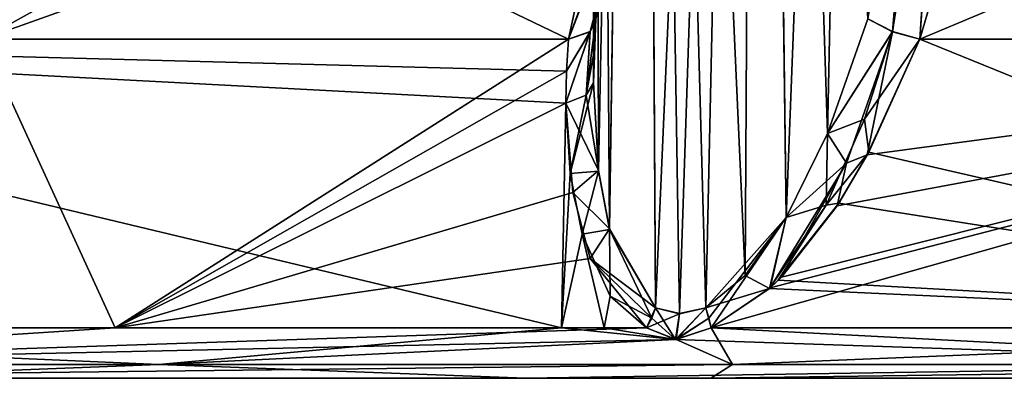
# Model space of a CAD drawing. Header units: inches. Extents: x -5.2 to 5.1, y -2.7 to 6.1.
# Tile 36 of 72: x 1.1 to 2, y -0.9 to -0.6. Entities that reach past the tile are written whole.
import ezdxf

# ---------------------------------------------------------------- set-up
doc = ezdxf.new("R2010")
doc.units = ezdxf.units.IN
doc.header["$LTSCALE"] = 52.148148
doc.header["$MEASUREMENT"] = 0
for name, color, linetype in [('101', 7, 'CONTINUOUS'), ('141', 7, 'CONTINUOUS'), ('142', 7, 'CONTINUOUS'), ('143', 7, 'CONTINUOUS'), ('144', 7, 'CONTINUOUS'), ('146', 7, 'CONTINUOUS'), ('147', 7, 'CONTINUOUS'), ('148', 7, 'CONTINUOUS'), ('163', 7, 'CONTINUOUS'), ('165', 7, 'CONTINUOUS'), ('42', 7, 'CONTINUOUS'), ('55', 7, 'CONTINUOUS'), ('56', 7, 'CONTINUOUS'), ('57', 7, 'CONTINUOUS'), ('58', 7, 'CONTINUOUS'), ('60', 7, 'CONTINUOUS'), ('80', 7, 'CONTINUOUS'), ('81', 7, 'CONTINUOUS'), ('82', 7, 'CONTINUOUS'), ('83', 7, 'CONTINUOUS'), ('84', 7, 'CONTINUOUS'), ('92', 7, 'CONTINUOUS'), ('95', 7, 'CONTINUOUS'), ('96', 7, 'CONTINUOUS'), ('97', 7, 'CONTINUOUS'), ('98', 7, 'CONTINUOUS'), ('99', 7, 'CONTINUOUS')]:
    doc.layers.add(name, color=color, linetype=linetype)

msp = doc.modelspace()

# ---------------------------------------------------------------- linework, layer by layer
at = {"layer": '101', "linetype": 'Continuous'}
for points in [[(1.88151, -0.59536, -3.16332), (1.86024, -0.58413, -3.15503), (1.9064, -0.29974, -3.25968), (1.88151, -0.59536, -3.16332)], [(1.88151, -0.59536, -3.16332), (1.9064, -0.29974, -3.25968), (1.92394, -0.31647, -3.28786), (1.88151, -0.59536, -3.16332)], [(1.90499, -0.60176, -3.1561), (1.88151, -0.59536, -3.16332), (1.92394, -0.31647, -3.28786), (1.90499, -0.60176, -3.1561)], [(1.9505, -0.44651, -3.22108), (1.90499, -0.60176, -3.1561), (1.92394, -0.31647, -3.28786), (1.9505, -0.44651, -3.22108)]]:
    msp.add_3dface(points, dxfattribs=at)
at = {"layer": '141', "linetype": 'Continuous'}
for points in [[(1.60122, -0.60176, 3.32055), (0.88145, -0.2557, 3.76099), (0.55007, -0.60176, 3.64518), (1.60122, -0.60176, 3.32055)], [(1.64262, -0.40884, 3.40978), (0.88145, -0.2557, 3.76099), (1.60122, -0.60176, 3.32055), (1.64262, -0.40884, 3.40978)]]:
    msp.add_3dface(points, dxfattribs=at)
at = {"layer": '142', "linetype": 'Continuous'}
for points in [[(1.71467, -0.23795, 3.3923), (1.73324, -0.2554, 3.41527), (1.62007, -0.59538, 3.30489), (1.71467, -0.23795, 3.3923)], [(1.62478, -0.58413, 3.2825), (1.71467, -0.23795, 3.3923), (1.62007, -0.59538, 3.30489), (1.62478, -0.58413, 3.2825)], [(1.73324, -0.2554, 3.41527), (1.73419, -0.25797, 3.42336), (1.62007, -0.59538, 3.30489), (1.73324, -0.2554, 3.41527)], [(1.73419, -0.25797, 3.42336), (1.72755, -0.25974, 3.44809), (1.60122, -0.60176, 3.32055), (1.73419, -0.25797, 3.42336)], [(1.73419, -0.25797, 3.42336), (1.60122, -0.60176, 3.32055), (1.62007, -0.59538, 3.30489), (1.73419, -0.25797, 3.42336)], [(1.72755, -0.25974, 3.44809), (1.64262, -0.40884, 3.40978), (1.60122, -0.60176, 3.32055), (1.72755, -0.25974, 3.44809)]]:
    msp.add_3dface(points, dxfattribs=at)
at = {"layer": '143', "linetype": 'Continuous'}
for points in [[(1.62293, 1.17205, 3.25968), (1.66441, 1.17205, 3.35986), (1.62293, -0.63965, 3.25968), (1.62293, 1.17205, 3.25968)], [(1.62293, -0.63965, 3.25968), (1.66441, 1.17205, 3.35986), (1.6234, -0.61226, 3.27116), (1.62293, -0.63965, 3.25968)], [(1.66441, 1.17205, 3.35986), (1.62478, -0.58413, 3.2825), (1.6234, -0.61226, 3.27116), (1.66441, 1.17205, 3.35986)]]:
    msp.add_3dface(points, dxfattribs=at)
at = {"layer": '144', "linetype": 'Continuous'}
for points in [[(1.62293, 1.17205, 3.25968), (1.62293, -0.63965, 3.25968), (1.62726, -0.7159, 3.22494), (1.62293, 1.17205, 3.25968)], [(1.66503, 1.17205, 3.15889), (1.62293, 1.17205, 3.25968), (1.63675, -0.76617, 3.19863), (1.66503, 1.17205, 3.15889)], [(1.63675, -0.76617, 3.19863), (1.62293, 1.17205, 3.25968), (1.62726, -0.7159, 3.22494), (1.63675, -0.76617, 3.19863)], [(1.67652, -0.83399, 3.14869), (1.66503, 1.17205, 3.15889), (1.63675, -0.76617, 3.19863), (1.67652, -0.83399, 3.14869)], [(1.71991, -0.834, 3.1252), (1.75413, -0.80602, 3.11834), (1.66503, 1.17205, 3.15889), (1.71991, -0.834, 3.1252)], [(1.69719, -0.83893, 3.13504), (1.71991, -0.834, 3.1252), (1.66503, 1.17205, 3.15889), (1.69719, -0.83893, 3.13504)], [(1.66503, 1.17205, 3.15889), (1.75413, -0.80602, 3.11834), (1.76524, 1.17205, 3.118), (1.66503, 1.17205, 3.15889)], [(1.67652, -0.83399, 3.14869), (1.69719, -0.83893, 3.13504), (1.66503, 1.17205, 3.15889), (1.67652, -0.83399, 3.14869)], [(1.75413, -0.80602, 3.11834), (1.78951, -0.75603, 3.12014), (1.76524, 1.17205, 3.118), (1.75413, -0.80602, 3.11834)], [(1.78951, -0.75603, 3.12014), (1.82523, -0.68334, 3.13154), (1.76524, 1.17205, 3.118), (1.78951, -0.75603, 3.12014)], [(1.82523, -0.68334, 3.13154), (1.86025, -0.58413, 3.15503), (1.76524, 1.17205, 3.118), (1.82523, -0.68334, 3.13154)]]:
    msp.add_3dface(points, dxfattribs=at)
at = {"layer": '146', "linetype": 'Continuous'}
for points in [[(1.88155, -0.59518, 3.16338), (1.9064, -0.29973, 3.25968), (1.86025, -0.58413, 3.15503), (1.88155, -0.59518, 3.16338)], [(1.92526, -0.31688, 3.28857), (1.9064, -0.29973, 3.25968), (1.88155, -0.59518, 3.16338), (1.92526, -0.31688, 3.28857)], [(1.90499, -0.60176, 3.1561), (1.92526, -0.31688, 3.28857), (1.88155, -0.59518, 3.16338), (1.90499, -0.60176, 3.1561)], [(1.92526, -0.31688, 3.28857), (1.90499, -0.60176, 3.1561), (1.95039, -0.44693, 3.2209), (1.92526, -0.31688, 3.28857)]]:
    msp.add_3dface(points, dxfattribs=at)
at = {"layer": '147', "linetype": 'Continuous'}
for points in [[(1.62726, -0.7159, 3.22494), (1.62293, -0.63965, 3.25968), (1.60256, -0.7179, 3.25643), (1.62726, -0.7159, 3.22494)], [(1.60256, -0.7179, 3.25643), (1.62293, -0.63965, 3.25968), (1.61641, -0.65005, 3.27873), (1.60256, -0.7179, 3.25643)], [(1.599, -0.65701, 3.29146), (1.60256, -0.7179, 3.25643), (1.61641, -0.65005, 3.27873), (1.599, -0.65701, 3.29146)], [(1.61297, -0.77044, 3.22244), (1.62726, -0.7159, 3.22494), (1.60256, -0.7179, 3.25643), (1.61297, -0.77044, 3.22244)], [(1.63675, -0.76617, 3.19863), (1.62726, -0.7159, 3.22494), (1.61297, -0.77044, 3.22244), (1.63675, -0.76617, 3.19863)], [(1.63725, -0.82377, 3.18073), (1.63675, -0.76617, 3.19863), (1.61297, -0.77044, 3.22244), (1.63725, -0.82377, 3.18073)], [(1.67318, -0.84294, 3.14984), (1.67652, -0.83399, 3.14869), (1.63675, -0.76617, 3.19863), (1.67318, -0.84294, 3.14984)], [(1.67318, -0.84294, 3.14984), (1.63675, -0.76617, 3.19863), (1.63725, -0.82377, 3.18073), (1.67318, -0.84294, 3.14984)], [(1.66858, -0.85136, 3.14908), (1.67318, -0.84294, 3.14984), (1.63725, -0.82377, 3.18073), (1.66858, -0.85136, 3.14908)]]:
    msp.add_3dface(points, dxfattribs=at)
at = {"layer": '148', "linetype": 'Continuous'}
for points in [[(0.52189, -0.85136, 3.52541), (1.59518, -0.85136, 3.18689), (0.55007, -0.60176, 3.64518), (0.52189, -0.85136, 3.52541)], [(0.55007, -0.60176, 3.64518), (1.59518, -0.85136, 3.18689), (1.599, -0.65701, 3.29146), (0.55007, -0.60176, 3.64518)], [(1.60122, -0.60176, 3.32055), (0.55007, -0.60176, 3.64518), (1.59955, -0.62952, 3.30621), (1.60122, -0.60176, 3.32055)], [(0.55007, -0.60176, 3.64518), (1.599, -0.65701, 3.29146), (1.59955, -0.62952, 3.30621), (0.55007, -0.60176, 3.64518)], [(1.59518, -0.85136, 3.18689), (1.60256, -0.7179, 3.25643), (1.599, -0.65701, 3.29146), (1.59518, -0.85136, 3.18689)], [(1.59518, -0.85136, 3.18689), (1.61297, -0.77044, 3.22244), (1.60256, -0.7179, 3.25643), (1.59518, -0.85136, 3.18689)], [(1.59518, -0.85136, 3.18689), (1.63199, -0.85136, 3.1682), (1.61297, -0.77044, 3.22244), (1.59518, -0.85136, 3.18689)], [(1.63199, -0.85136, 3.1682), (1.63725, -0.82377, 3.18073), (1.61297, -0.77044, 3.22244), (1.63199, -0.85136, 3.1682)], [(1.63199, -0.85136, 3.1682), (1.66858, -0.85136, 3.14908), (1.63725, -0.82377, 3.18073), (1.63199, -0.85136, 3.1682)]]:
    msp.add_3dface(points, dxfattribs=at)
at = {"layer": '163', "linetype": 'Continuous'}
for points in [[(1.62478, -0.58413, 3.2825), (1.62007, -0.59538, 3.30489), (1.61641, -0.65005, 3.27873), (1.62478, -0.58413, 3.2825)], [(1.62293, -0.63965, 3.25968), (1.62478, -0.58413, 3.2825), (1.61641, -0.65005, 3.27873), (1.62293, -0.63965, 3.25968)], [(1.62478, -0.58413, 3.2825), (1.62293, -0.63965, 3.25968), (1.6234, -0.61226, 3.27116), (1.62478, -0.58413, 3.2825)], [(1.62007, -0.59538, 3.30489), (1.599, -0.65701, 3.29146), (1.61641, -0.65005, 3.27873), (1.62007, -0.59538, 3.30489)], [(1.599, -0.65701, 3.29146), (1.62007, -0.59538, 3.30489), (1.59955, -0.62952, 3.30621), (1.599, -0.65701, 3.29146)], [(1.62007, -0.59538, 3.30489), (1.60122, -0.60176, 3.32055), (1.59955, -0.62952, 3.30621), (1.62007, -0.59538, 3.30489)]]:
    msp.add_3dface(points, dxfattribs=at)
at = {"layer": '165', "linetype": 'Continuous'}
for points in [[(1.72436, -0.89488, -3.03957), (0.94393, -0.89488, 3.36471), (0.72139, -0.89488, -3.3249), (1.72436, -0.89488, -3.03957)], [(0.72139, -0.89488, -3.41936), (1.72436, -0.89488, -3.03957), (0.72139, -0.89488, -3.3249), (0.72139, -0.89488, -3.41936)], [(1.5642, -0.89488, 3.12501), (0.94393, -0.89488, 3.36471), (1.72436, -0.89488, -3.03957), (1.5642, -0.89488, 3.12501)], [(2.48042, -0.89488, 2.46165), (1.5642, -0.89488, 3.12501), (1.72436, -0.89488, -3.03957), (2.48042, -0.89488, 2.46165)], [(2.48042, -0.89488, 2.46165), (1.72436, -0.89488, -3.03957), (2.56395, -0.89488, -2.37456), (2.48042, -0.89488, 2.46165)]]:
    msp.add_3dface(points, dxfattribs=at)
at = {"layer": '42', "linetype": 'Continuous'}
for points in [[(2.73121, -0.2557, 2.73175), (1.95931, -0.2557, 3.32913), (2.60646, -0.60176, 2.60697), (2.73121, -0.2557, 2.73175)], [(1.95931, -0.2557, 3.32913), (1.96259, -0.28546, 3.30957), (2.60646, -0.60176, 2.60697), (1.95931, -0.2557, 3.32913)], [(1.96259, -0.28546, 3.30957), (1.96374, -0.31762, 3.2898), (2.60646, -0.60176, 2.60697), (1.96259, -0.28546, 3.30957)], [(2.60646, -0.60176, 2.60697), (1.96374, -0.31762, 3.2898), (1.95039, -0.44693, 3.2209), (2.60646, -0.60176, 2.60697)], [(1.90499, -0.60176, 3.1561), (2.60646, -0.60176, 2.60697), (1.95039, -0.44693, 3.2209), (1.90499, -0.60176, 3.1561)]]:
    msp.add_3dface(points, dxfattribs=at)
at = {"layer": '55', "linetype": 'Continuous'}
for points in [[(2.51976, -0.85136, 2.52026), (1.90499, -0.60176, 3.1561), (1.86086, -0.69955, 3.12653), (2.51976, -0.85136, 2.52026)], [(2.60646, -0.60176, 2.60697), (1.90499, -0.60176, 3.1561), (2.51976, -0.85136, 2.52026), (2.60646, -0.60176, 2.60697)], [(1.83501, -0.74347, 3.11676), (2.51976, -0.85136, 2.52026), (1.86086, -0.69955, 3.12653), (1.83501, -0.74347, 3.11676)], [(1.78257, -0.81017, 3.10934), (2.51976, -0.85136, 2.52026), (1.83501, -0.74347, 3.11676), (1.78257, -0.81017, 3.10934)], [(1.72458, -0.85136, 3.11877), (2.51976, -0.85136, 2.52026), (1.77519, -0.81723, 3.10956), (1.72458, -0.85136, 3.11877)], [(1.77519, -0.81723, 3.10956), (2.51976, -0.85136, 2.52026), (1.78257, -0.81017, 3.10934), (1.77519, -0.81723, 3.10956)]]:
    msp.add_3dface(points, dxfattribs=at)
at = {"layer": '56', "linetype": 'Continuous'}
for points in [[(1.82523, -0.68334, 3.13154), (1.88155, -0.59518, 3.16338), (1.86025, -0.58413, 3.15503), (1.82523, -0.68334, 3.13154)], [(1.85717, -0.67096, 3.13986), (1.88155, -0.59518, 3.16338), (1.82523, -0.68334, 3.13154), (1.85717, -0.67096, 3.13986)], [(1.85717, -0.67096, 3.13986), (1.90499, -0.60176, 3.1561), (1.88155, -0.59518, 3.16338), (1.85717, -0.67096, 3.13986)], [(1.86086, -0.69955, 3.12653), (1.90499, -0.60176, 3.1561), (1.85717, -0.67096, 3.13986), (1.86086, -0.69955, 3.12653)], [(1.82412, -0.74533, 3.12063), (1.86086, -0.69955, 3.12653), (1.85717, -0.67096, 3.13986), (1.82412, -0.74533, 3.12063)], [(1.82412, -0.74533, 3.12063), (1.85717, -0.67096, 3.13986), (1.82523, -0.68334, 3.13154), (1.82412, -0.74533, 3.12063)], [(1.78951, -0.75603, 3.12014), (1.82412, -0.74533, 3.12063), (1.82523, -0.68334, 3.13154), (1.78951, -0.75603, 3.12014)], [(1.83501, -0.74347, 3.11676), (1.86086, -0.69955, 3.12653), (1.82412, -0.74533, 3.12063), (1.83501, -0.74347, 3.11676)], [(1.77519, -0.81723, 3.10956), (1.78257, -0.81017, 3.10934), (1.82412, -0.74533, 3.12063), (1.77519, -0.81723, 3.10956)], [(1.77519, -0.81723, 3.10956), (1.82412, -0.74533, 3.12063), (1.78951, -0.75603, 3.12014), (1.77519, -0.81723, 3.10956)], [(1.78257, -0.81017, 3.10934), (1.83501, -0.74347, 3.11676), (1.82412, -0.74533, 3.12063), (1.78257, -0.81017, 3.10934)], [(1.75413, -0.80602, 3.11834), (1.77519, -0.81723, 3.10956), (1.78951, -0.75603, 3.12014), (1.75413, -0.80602, 3.11834)], [(1.71991, -0.834, 3.1252), (1.77519, -0.81723, 3.10956), (1.75413, -0.80602, 3.11834), (1.71991, -0.834, 3.1252)], [(1.72458, -0.85136, 3.11877), (1.77519, -0.81723, 3.10956), (1.71991, -0.834, 3.1252), (1.72458, -0.85136, 3.11877)], [(1.7227, -0.84295, 3.12304), (1.72458, -0.85136, 3.11877), (1.71991, -0.834, 3.1252), (1.7227, -0.84295, 3.12304)]]:
    msp.add_3dface(points, dxfattribs=at)
at = {"layer": '57', "linetype": 'Continuous'}
for points in [[(1.67652, -0.83399, 3.14869), (1.67318, -0.84294, 3.14984), (1.69392, -0.86121, 3.12898), (1.67652, -0.83399, 3.14869)], [(1.69719, -0.83893, 3.13504), (1.67652, -0.83399, 3.14869), (1.69392, -0.86121, 3.12898), (1.69719, -0.83893, 3.13504)], [(1.7227, -0.84295, 3.12304), (1.71991, -0.834, 3.1252), (1.69392, -0.86121, 3.12898), (1.7227, -0.84295, 3.12304)], [(1.71991, -0.834, 3.1252), (1.69719, -0.83893, 3.13504), (1.69392, -0.86121, 3.12898), (1.71991, -0.834, 3.1252)], [(1.67318, -0.84294, 3.14984), (1.66858, -0.85136, 3.14908), (1.69392, -0.86121, 3.12898), (1.67318, -0.84294, 3.14984)], [(1.72458, -0.85136, 3.11877), (1.7227, -0.84295, 3.12304), (1.69392, -0.86121, 3.12898), (1.72458, -0.85136, 3.11877)]]:
    msp.add_3dface(points, dxfattribs=at)
at = {"layer": '58', "linetype": 'Continuous'}
for points in [[(0, -0.88307, 3.53543), (1.24691, -0.88307, 3.30824), (0.52189, -0.85136, 3.52541), (0, -0.88307, 3.53543)], [(0.52189, -0.85136, 3.52541), (1.24691, -0.88307, 3.30824), (1.59518, -0.85136, 3.18689), (0.52189, -0.85136, 3.52541)], [(1.24691, -0.88307, 3.30824), (1.69392, -0.86121, 3.12898), (1.59518, -0.85136, 3.18689), (1.24691, -0.88307, 3.30824)], [(1.59518, -0.85136, 3.18689), (1.69392, -0.86121, 3.12898), (1.63199, -0.85136, 3.1682), (1.59518, -0.85136, 3.18689)], [(1.69392, -0.86121, 3.12898), (1.66858, -0.85136, 3.14908), (1.63199, -0.85136, 3.1682), (1.69392, -0.86121, 3.12898)], [(1.72458, -0.85136, 3.11877), (1.69392, -0.86121, 3.12898), (2.33357, -0.88307, 2.65588), (1.72458, -0.85136, 3.11877)], [(2.51976, -0.85136, 2.52026), (1.72458, -0.85136, 3.11877), (2.33357, -0.88307, 2.65588), (2.51976, -0.85136, 2.52026)], [(2.33357, -0.88307, 2.65588), (1.69392, -0.86121, 3.12898), (1.24691, -0.88307, 3.30824), (2.33357, -0.88307, 2.65588)], [(1.24691, -0.88307, 3.30824), (0, -0.88307, 3.53543), (0.94393, -0.89488, 3.36471), (1.24691, -0.88307, 3.30824)], [(1.5642, -0.89488, 3.12501), (1.24691, -0.88307, 3.30824), (0.94393, -0.89488, 3.36471), (1.5642, -0.89488, 3.12501)], [(2.33357, -0.88307, 2.65588), (1.24691, -0.88307, 3.30824), (1.5642, -0.89488, 3.12501), (2.33357, -0.88307, 2.65588)], [(2.48042, -0.89488, 2.46165), (2.33357, -0.88307, 2.65588), (1.5642, -0.89488, 3.12501), (2.48042, -0.89488, 2.46165)]]:
    msp.add_3dface(points, dxfattribs=at)
at = {"layer": '60', "linetype": 'Continuous'}
for points in [[(1.20906, -0.85136, -3.35247), (0.72617, -0.88275, -3.46056), (0.72547, -0.85136, -3.48921), (1.20906, -0.85136, -3.35247)], [(1.69447, -0.86122, -3.12867), (0.72617, -0.88275, -3.46056), (1.66858, -0.85136, -3.14908), (1.69447, -0.86122, -3.12867)], [(1.66858, -0.85136, -3.14908), (0.72617, -0.88275, -3.46056), (1.20906, -0.85136, -3.35247), (1.66858, -0.85136, -3.14908)], [(1.72458, -0.85136, -3.11877), (1.74315, -0.88307, -3.07582), (1.69447, -0.86122, -3.12867), (1.72458, -0.85136, -3.11877)], [(2.51976, -0.85136, -2.52026), (1.74315, -0.88307, -3.07582), (1.72458, -0.85136, -3.11877), (2.51976, -0.85136, -2.52026)], [(2.59531, -0.88307, -2.40075), (1.74315, -0.88307, -3.07582), (2.51976, -0.85136, -2.52026), (2.59531, -0.88307, -2.40075)], [(1.74315, -0.88307, -3.07582), (0.72617, -0.88275, -3.46056), (1.69447, -0.86122, -3.12867), (1.74315, -0.88307, -3.07582)], [(1.74315, -0.88307, -3.07582), (0.72139, -0.89488, -3.41936), (0.72617, -0.88275, -3.46056), (1.74315, -0.88307, -3.07582)], [(1.72436, -0.89488, -3.03957), (0.72139, -0.89488, -3.41936), (1.74315, -0.88307, -3.07582), (1.72436, -0.89488, -3.03957)], [(2.56395, -0.89488, -2.37456), (1.72436, -0.89488, -3.03957), (2.59531, -0.88307, -2.40075), (2.56395, -0.89488, -2.37456)], [(2.59531, -0.88307, -2.40075), (1.72436, -0.89488, -3.03957), (1.74315, -0.88307, -3.07582), (2.59531, -0.88307, -2.40075)]]:
    msp.add_3dface(points, dxfattribs=at)
at = {"layer": '80', "linetype": 'Continuous'}
for points in [[(1.20906, -0.85136, -3.35247), (0.72547, -0.85136, -3.48921), (1.09442, -0.60176, -3.52025), (1.20906, -0.85136, -3.35247)], [(1.60122, -0.60176, -3.32055), (1.20906, -0.85136, -3.35247), (1.09442, -0.60176, -3.52025), (1.60122, -0.60176, -3.32055)], [(1.59955, -0.62951, -3.30621), (1.20906, -0.85136, -3.35247), (1.60122, -0.60176, -3.32055), (1.59955, -0.62951, -3.30621)], [(1.599, -0.65701, -3.29147), (1.20906, -0.85136, -3.35247), (1.59955, -0.62951, -3.30621), (1.599, -0.65701, -3.29147)], [(1.60491, -0.73423, -3.24632), (1.20906, -0.85136, -3.35247), (1.599, -0.65701, -3.29147), (1.60491, -0.73423, -3.24632)], [(1.62007, -0.79133, -3.20738), (1.20906, -0.85136, -3.35247), (1.60491, -0.73423, -3.24632), (1.62007, -0.79133, -3.20738)], [(1.66858, -0.85136, -3.14908), (1.20906, -0.85136, -3.35247), (1.62007, -0.79133, -3.20738), (1.66858, -0.85136, -3.14908)]]:
    msp.add_3dface(points, dxfattribs=at)
at = {"layer": '81', "linetype": 'Continuous'}
for points in [[(1.62293, -0.63965, -3.25968), (1.62719, -0.71538, -3.2252), (1.61641, -0.65005, -3.27873), (1.62293, -0.63965, -3.25968)], [(1.62719, -0.71538, -3.2252), (1.599, -0.65701, -3.29147), (1.61641, -0.65005, -3.27873), (1.62719, -0.71538, -3.2252)], [(1.60491, -0.73423, -3.24632), (1.599, -0.65701, -3.29147), (1.62719, -0.71538, -3.2252), (1.60491, -0.73423, -3.24632)], [(1.63663, -0.7657, -3.1989), (1.60491, -0.73423, -3.24632), (1.62719, -0.71538, -3.2252), (1.63663, -0.7657, -3.1989)], [(1.62007, -0.79133, -3.20738), (1.60491, -0.73423, -3.24632), (1.63663, -0.7657, -3.1989), (1.62007, -0.79133, -3.20738)], [(1.67652, -0.834, -3.14869), (1.62007, -0.79133, -3.20738), (1.63663, -0.7657, -3.1989), (1.67652, -0.834, -3.14869)], [(1.66858, -0.85136, -3.14908), (1.62007, -0.79133, -3.20738), (1.67319, -0.84294, -3.14984), (1.66858, -0.85136, -3.14908)], [(1.67319, -0.84294, -3.14984), (1.62007, -0.79133, -3.20738), (1.67652, -0.834, -3.14869), (1.67319, -0.84294, -3.14984)]]:
    msp.add_3dface(points, dxfattribs=at)
at = {"layer": '82', "linetype": 'Continuous'}
for points in [[(1.66858, -0.85136, -3.14908), (1.67319, -0.84294, -3.14984), (1.67652, -0.834, -3.14869), (1.66858, -0.85136, -3.14908)], [(1.66858, -0.85136, -3.14908), (1.67652, -0.834, -3.14869), (1.69719, -0.83929, -3.13504), (1.66858, -0.85136, -3.14908)], [(1.7227, -0.84294, -3.12303), (1.69447, -0.86122, -3.12867), (1.71991, -0.834, -3.1252), (1.7227, -0.84294, -3.12303)], [(1.71991, -0.834, -3.1252), (1.69447, -0.86122, -3.12867), (1.69719, -0.83929, -3.13504), (1.71991, -0.834, -3.1252)], [(1.69447, -0.86122, -3.12867), (1.66858, -0.85136, -3.14908), (1.69719, -0.83929, -3.13504), (1.69447, -0.86122, -3.12867)], [(1.72458, -0.85136, -3.11877), (1.69447, -0.86122, -3.12867), (1.7227, -0.84294, -3.12303), (1.72458, -0.85136, -3.11877)]]:
    msp.add_3dface(points, dxfattribs=at)
at = {"layer": '83', "linetype": 'Continuous'}
for points in [[(1.86024, -0.58413, -3.15503), (1.88151, -0.59536, -3.16332), (1.8253, -0.68318, -3.13157), (1.86024, -0.58413, -3.15503)], [(1.88151, -0.59536, -3.16332), (1.84166, -0.70904, -3.12941), (1.8253, -0.68318, -3.13157), (1.88151, -0.59536, -3.16332)], [(1.84166, -0.70904, -3.12941), (1.88151, -0.59536, -3.16332), (1.85962, -0.70176, -3.12601), (1.84166, -0.70904, -3.12941)], [(1.88151, -0.59536, -3.16332), (1.90499, -0.60176, -3.1561), (1.85962, -0.70176, -3.12601), (1.88151, -0.59536, -3.16332)], [(1.8253, -0.68318, -3.13157), (1.84166, -0.70904, -3.12941), (1.7896, -0.75588, -3.12016), (1.8253, -0.68318, -3.13157)], [(1.83356, -0.74573, -3.11633), (1.84166, -0.70904, -3.12941), (1.85962, -0.70176, -3.12601), (1.83356, -0.74573, -3.11633)], [(1.77566, -0.8166, -3.10964), (1.84166, -0.70904, -3.12941), (1.78556, -0.80742, -3.10917), (1.77566, -0.8166, -3.10964)], [(1.84166, -0.70904, -3.12941), (1.77566, -0.8166, -3.10964), (1.7896, -0.75588, -3.12016), (1.84166, -0.70904, -3.12941)], [(1.78556, -0.80742, -3.10917), (1.84166, -0.70904, -3.12941), (1.83356, -0.74573, -3.11633), (1.78556, -0.80742, -3.10917)], [(1.7227, -0.84294, -3.12303), (1.71991, -0.834, -3.1252), (1.7896, -0.75588, -3.12016), (1.7227, -0.84294, -3.12303)], [(1.72458, -0.85136, -3.11877), (1.7227, -0.84294, -3.12303), (1.7896, -0.75588, -3.12016), (1.72458, -0.85136, -3.11877)], [(1.77566, -0.8166, -3.10964), (1.72458, -0.85136, -3.11877), (1.7896, -0.75588, -3.12016), (1.77566, -0.8166, -3.10964)]]:
    msp.add_3dface(points, dxfattribs=at)
at = {"layer": '84', "linetype": 'Continuous'}
for points in [[(2.51976, -0.85136, -2.52026), (1.72458, -0.85136, -3.11877), (2.60646, -0.60176, -2.60697), (2.51976, -0.85136, -2.52026)], [(1.72458, -0.85136, -3.11877), (1.77566, -0.8166, -3.10964), (2.60646, -0.60176, -2.60697), (1.72458, -0.85136, -3.11877)], [(1.77566, -0.8166, -3.10964), (1.78556, -0.80742, -3.10917), (2.60646, -0.60176, -2.60697), (1.77566, -0.8166, -3.10964)], [(1.78556, -0.80742, -3.10917), (1.83356, -0.74573, -3.11633), (2.60646, -0.60176, -2.60697), (1.78556, -0.80742, -3.10917)], [(1.83356, -0.74573, -3.11633), (1.85962, -0.70176, -3.12601), (2.60646, -0.60176, -2.60697), (1.83356, -0.74573, -3.11633)], [(1.85962, -0.70176, -3.12601), (1.90499, -0.60176, -3.1561), (2.60646, -0.60176, -2.60697), (1.85962, -0.70176, -3.12601)]]:
    msp.add_3dface(points, dxfattribs=at)
at = {"layer": '92', "linetype": 'Continuous'}
for points in [[(1.90499, -0.60176, -3.1561), (2.73121, -0.2557, -2.73175), (2.60646, -0.60176, -2.60697), (1.90499, -0.60176, -3.1561)], [(2.73121, -0.2557, -2.73175), (1.90499, -0.60176, -3.1561), (1.9505, -0.44651, -3.22108), (2.73121, -0.2557, -2.73175)]]:
    msp.add_3dface(points, dxfattribs=at)
at = {"layer": '95', "linetype": 'Continuous'}
for points in [[(1.73315, -0.25562, -3.41535), (1.71467, -0.23795, -3.3923), (1.62007, -0.59522, -3.30499), (1.73315, -0.25562, -3.41535)], [(1.62007, -0.59522, -3.30499), (1.71467, -0.23795, -3.3923), (1.62478, -0.58413, -3.2825), (1.62007, -0.59522, -3.30499)], [(1.73315, -0.25562, -3.41535), (1.60122, -0.60176, -3.32055), (1.73406, -0.2581, -3.42309), (1.73315, -0.25562, -3.41535)], [(1.60122, -0.60176, -3.32055), (1.73315, -0.25562, -3.41535), (1.62007, -0.59522, -3.30499), (1.60122, -0.60176, -3.32055)], [(1.73406, -0.2581, -3.42309), (1.60122, -0.60176, -3.32055), (1.64352, -0.40625, -3.41082), (1.73406, -0.2581, -3.42309)]]:
    msp.add_3dface(points, dxfattribs=at)
at = {"layer": '96', "linetype": 'Continuous'}
for points in [[(1.04623, -0.25576, -3.71849), (1.71636, -0.25576, -3.46061), (1.09442, -0.60176, -3.52025), (1.04623, -0.25576, -3.71849)], [(1.09442, -0.60176, -3.52025), (1.71636, -0.25576, -3.46061), (1.64352, -0.40625, -3.41082), (1.09442, -0.60176, -3.52025)], [(1.60122, -0.60176, -3.32055), (1.09442, -0.60176, -3.52025), (1.64352, -0.40625, -3.41082), (1.60122, -0.60176, -3.32055)]]:
    msp.add_3dface(points, dxfattribs=at)
at = {"layer": '97', "linetype": 'Continuous'}
for points in [[(1.61641, -0.65005, -3.27873), (1.62007, -0.59522, -3.30499), (1.62478, -0.58413, -3.2825), (1.61641, -0.65005, -3.27873)], [(1.61641, -0.65005, -3.27873), (1.62478, -0.58413, -3.2825), (1.6234, -0.61226, -3.27116), (1.61641, -0.65005, -3.27873)], [(1.599, -0.65701, -3.29147), (1.59955, -0.62951, -3.30621), (1.62007, -0.59522, -3.30499), (1.599, -0.65701, -3.29147)], [(1.61641, -0.65005, -3.27873), (1.599, -0.65701, -3.29147), (1.62007, -0.59522, -3.30499), (1.61641, -0.65005, -3.27873)], [(1.59955, -0.62951, -3.30621), (1.60122, -0.60176, -3.32055), (1.62007, -0.59522, -3.30499), (1.59955, -0.62951, -3.30621)], [(1.62293, -0.63965, -3.25968), (1.61641, -0.65005, -3.27873), (1.6234, -0.61226, -3.27116), (1.62293, -0.63965, -3.25968)]]:
    msp.add_3dface(points, dxfattribs=at)
at = {"layer": '98', "linetype": 'Continuous'}
for points in [[(1.62293, -0.63965, -3.25968), (1.6234, -0.61226, -3.27116), (1.62293, 1.17205, -3.25968), (1.62293, -0.63965, -3.25968)], [(1.6234, -0.61226, -3.27116), (1.62478, -0.58413, -3.2825), (1.62293, 1.17205, -3.25968), (1.6234, -0.61226, -3.27116)]]:
    msp.add_3dface(points, dxfattribs=at)
at = {"layer": '99', "linetype": 'Continuous'}
for points in [[(1.62719, -0.71538, -3.2252), (1.62293, -0.63965, -3.25968), (1.66441, 1.17205, -3.1595), (1.62719, -0.71538, -3.2252)], [(1.62293, -0.63965, -3.25968), (1.62293, 1.17205, -3.25968), (1.66441, 1.17205, -3.1595), (1.62293, -0.63965, -3.25968)], [(1.63663, -0.7657, -3.1989), (1.62719, -0.71538, -3.2252), (1.66441, 1.17205, -3.1595), (1.63663, -0.7657, -3.1989)], [(1.67652, -0.834, -3.14869), (1.63663, -0.7657, -3.1989), (1.66441, 1.17205, -3.1595), (1.67652, -0.834, -3.14869)], [(1.76409, 1.17205, -3.118), (1.67652, -0.834, -3.14869), (1.66441, 1.17205, -3.1595), (1.76409, 1.17205, -3.118)], [(1.69719, -0.83929, -3.13504), (1.67652, -0.834, -3.14869), (1.76409, 1.17205, -3.118), (1.69719, -0.83929, -3.13504)], [(1.71991, -0.834, -3.1252), (1.69719, -0.83929, -3.13504), (1.76409, 1.17205, -3.118), (1.71991, -0.834, -3.1252)], [(1.7896, -0.75588, -3.12016), (1.71991, -0.834, -3.1252), (1.76409, 1.17205, -3.118), (1.7896, -0.75588, -3.12016)], [(1.8643, 1.17205, -3.15889), (1.7896, -0.75588, -3.12016), (1.76409, 1.17205, -3.118), (1.8643, 1.17205, -3.15889)], [(1.8253, -0.68318, -3.13157), (1.7896, -0.75588, -3.12016), (1.8643, 1.17205, -3.15889), (1.8253, -0.68318, -3.13157)], [(1.86024, -0.58413, -3.15503), (1.8253, -0.68318, -3.13157), (1.8643, 1.17205, -3.15889), (1.86024, -0.58413, -3.15503)]]:
    msp.add_3dface(points, dxfattribs=at)

doc.saveas('drawing.dxf')
